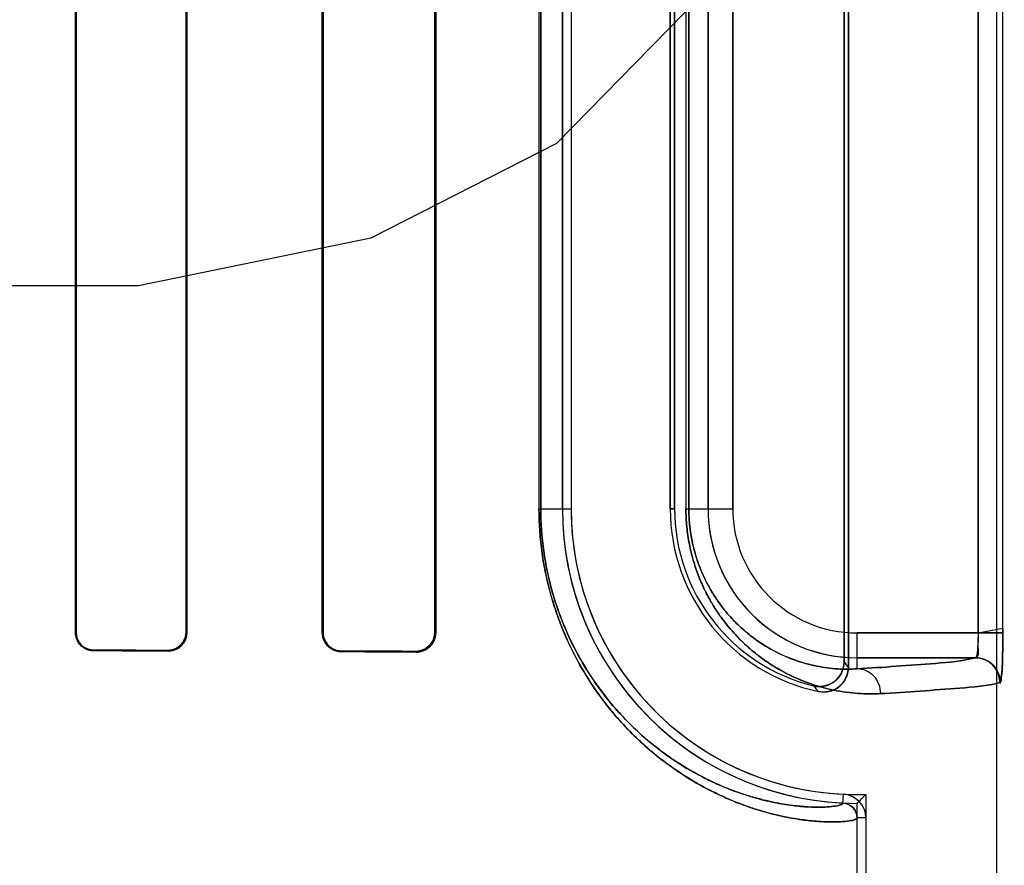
# Model space of a CAD drawing. Header units: millimetres. Extents: x 0 to 297, y 0 to 210.
# Tile 144 of 256: x 56.646 to 56.785, y 157.272 to 157.392. Entities that reach past the tile are written whole.
import ezdxf

# ---------------------------------------------------------------- set-up
doc = ezdxf.new("R2010")
doc.units = ezdxf.units.MM
doc.header["$LTSCALE"] = 16.335
doc.layers.get('0').update_dxf_attribs({"linetype": 'CONTINUOUS'})
for name, color, linetype in [('AXES_REF', 7, 'CONTINUOUS'), ('INTFCLR_1', 7, 'CONTINUOUS'), ('INTFCLR_72935', 7, 'CONTINUOUS')]:
    doc.layers.add(name, color=color, linetype=linetype)

msp = doc.modelspace()

# ---------------------------------------------------------------- linework, layer by layer
at = {"color": 7, "linetype": 'Continuous'}
for p, q in [((56.74841818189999, 157.4008795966), (56.72216820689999, 157.3740710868)), ((56.72216820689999, 157.3740710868), (56.69591819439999, 157.3606668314)), ((56.69591819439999, 157.3606668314), (56.6631057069, 157.3539647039)), ((56.6631057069, 157.3539647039), (56.6106056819, 157.3539647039))]:
    msp.add_line(p, q, dxfattribs=at)
for radius in [6.787079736, 6.7865, 6.743039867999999]:
    msp.add_circle((57.4637306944, 154.7114647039), radius, dxfattribs=at)
for radius, start, end in [(6.72, 278.2771290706, 261.7228709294), (6.874, 193.234383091, 36.7246116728)]:
    msp.add_arc((57.4637306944, 154.7114647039), radius, start, end, dxfattribs=at)
at = {"layer": 'AXES_REF', "color": 9, "linetype": 'Continuous'}
for radius in [6.191158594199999, 4.150003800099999]:
    msp.add_circle((57.4637306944, 154.7114647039), radius, dxfattribs=at)
at = {"layer": 'INTFCLR_1', "color": 6, "linetype": 'Continuous'}
for p, q in [((56.7843871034, 157.1614547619), (56.7843871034, 159.0304665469)), ((56.7633871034, 157.3000306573), (56.7633871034, 157.5128788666)), ((56.7627746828, 157.5121109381), (56.7627746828, 157.3007985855)), ((56.65419815, 157.3049547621), (56.65419815, 157.5079547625)), ((56.6542976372, 157.3049547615), (56.6542976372, 157.5079547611)), ((56.6698226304, 157.5079547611), (56.6698226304, 157.3049547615)), ((56.6699287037, 157.5079547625), (56.6699287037, 157.3049547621)), ((56.6890613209, 157.3049547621), (56.6890613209, 157.5079547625)), ((56.6891761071, 157.3049547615), (56.6891761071, 157.5079547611)), ((56.7049605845, 157.5079547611), (56.7049605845, 157.3049547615)), ((56.7050875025, 157.5079547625), (56.7050875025, 157.3049547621)), ((56.7229847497, 157.3224547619), (56.7229847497, 157.4904547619)), ((56.7242190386, 157.4904547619), (56.7242190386, 157.3224547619)), ((56.73821903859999, 157.4904547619), (56.73821903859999, 157.3224547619)), ((56.7388314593, 157.3224547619), (56.7388314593, 157.4904547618)), ((56.76462139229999, 157.1614547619), (56.76462139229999, 157.2787682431)), ((56.7658556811, 157.2787682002), (56.7658556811, 157.1614547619))]:
    msp.add_line(p, q, dxfattribs=at)
at = {"layer": 'INTFCLR_1', "color": 9, "linetype": 'Continuous'}
for p, q in [((56.7817209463, 157.5080153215), (56.7817209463, 157.3048942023)), ((56.7852172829, 157.3048942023), (56.7852172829, 157.5080153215)), ((56.7196804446, 157.4904547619), (56.7196804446, 157.3224547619)), ((56.7199386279, 157.3224547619), (56.7199386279, 157.4904547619)), ((56.7404431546, 157.4904547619), (56.7404431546, 157.3224547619)), ((56.7408521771, 157.3224547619), (56.7408521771, 157.4904547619)), ((56.7435613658, 157.3224547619), (56.7435613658, 157.4904547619)), ((56.74706083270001, 157.4904547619), (56.74706083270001, 157.3224547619)), ((56.7196804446, 157.3224547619), (56.7242190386, 157.3224547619)), ((56.73821903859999, 157.3224547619), (56.7388314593, 157.3224547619)), ((56.7404431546, 157.3224547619), (56.74706083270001, 157.3224547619)), ((56.65419815, 157.3049547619), (56.6542976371, 157.3049547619)), ((56.6698226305, 157.3049547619), (56.6699287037, 157.3049547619)), ((56.6890613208, 157.3049547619), (56.68917610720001, 157.3049547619)), ((56.7049605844, 157.3049547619), (56.7050875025, 157.3049547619)), ((56.76462139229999, 157.2998236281), (56.76462139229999, 157.3048942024)), ((56.76462139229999, 157.3048942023), (56.7852172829, 157.3048942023)), ((56.6567849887, 157.3024597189), (56.6567849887, 157.3023590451)), ((56.6672849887, 157.3023211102), (56.6672849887, 157.3024257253)), ((56.6917849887, 157.3023354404), (56.6917849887, 157.3022185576)), ((56.7022849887, 157.3021669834), (56.7022849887, 157.3022911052)), ((56.7813439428, 157.3013947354), (56.76462139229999, 157.3013947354)), ((56.7626222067, 157.2808661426), (56.7626814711, 157.2820990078)), ((56.7658556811, 157.2787681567), (56.76462139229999, 157.2787682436))]:
    msp.add_line(p, q, dxfattribs=at)
at = {"layer": 'INTFCLR_1', "color": 7, "linetype": 'Continuous'}
msp.add_lwpolyline([(56.7031378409, 157.3024273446), (56.70305031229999, 157.3023998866), (56.7029607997, 157.3023751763), (56.70286938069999, 157.3023533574), (56.70277619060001, 157.3023345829), (56.70268127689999, 157.3023189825), (56.702584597, 157.3023066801), (56.7024862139, 157.3022978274), (56.7023862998, 157.3022925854), (56.7022849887, 157.3022911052)], dxfattribs=at)
at = {"layer": 'INTFCLR_1', "color": 6, "linetype": 'Continuous'}
for centre, radius, start, end in [((56.76462139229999, 157.3224547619), 0.0416366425, 180, 267.247881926), ((56.76462139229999, 157.3224547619), 0.0404023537, 180.0000013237, 267.2478819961), ((56.76462139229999, 157.3224547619), 0.0264023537, 180.0000020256, 258.1110808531), ((56.76462139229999, 157.3224547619), 0.025789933, 180.0000001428, 256.164763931), ((56.76252121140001, 157.2787683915), 0.0033344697, 359.9959464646, 87.24521579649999), ((56.76252121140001, 157.2787683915), 0.0021001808, 359.9959649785, 87.244433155)]:
    msp.add_arc(centre, radius, start, end, dxfattribs=at)
at = {"layer": 'INTFCLR_1', "color": 9, "linetype": 'Continuous'}
for centre, radius, start, end in [((56.76462139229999, 157.3224547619), 0.0210600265, 180.0000000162, 269.999999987), ((56.76462139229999, 157.3224547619), 0.0175605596, 180.0000002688, 269.9999999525), ((56.8082907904, 157.3364693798), 0.0578283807, 218.0856592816, 219.058853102), ((56.80851268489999, 157.3425556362), 0.0674069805, 222.044051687, 222.9598197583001)]:
    msp.add_arc(centre, radius, start, end, dxfattribs=at)
at = {"layer": 'INTFCLR_1', "color": 6, "linetype": 'Continuous'}
for centre, major_axis, ratio, start_param, end_param in [((56.3995349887, 157.301454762), (0.3860864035, 0), 0.0034906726, 0.8044638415, 0.8415583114), ((56.3995349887, 157.301454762), (0.3650864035, 0), 0.0034906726, 0.7475038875, 0.7888979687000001), ((56.3995349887, 157.3014547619), (0.3860864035, 0), 0.0034906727, 0.6694696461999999, 0.7121557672), ((56.3995349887, 157.3014547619), (0.3650864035, 0), 0.0034906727, 0.5930216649, 0.642674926)]:
    msp.add_ellipse(centre, major_axis=major_axis, ratio=ratio, start_param=start_param, end_param=end_param, dxfattribs=at)
at = {"layer": 'INTFCLR_1', "color": 9, "linetype": 'Continuous'}
for points, knots in [([(56.7646213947, 157.2787682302), (56.7646214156, 157.2786711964), (56.7642786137, 157.2784778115), (56.7632461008, 157.2782740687), (56.7615081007, 157.2781608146), (56.759296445, 157.2782298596), (56.75696361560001, 157.2784565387), (56.7542053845, 157.2789235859), (56.7516474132, 157.2795640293), (56.7493967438, 157.280279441), (56.74683961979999, 157.2812228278), (56.7433869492, 157.2827993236), (56.7398809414, 157.2848871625), (56.7373567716, 157.2867142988), (56.7358276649, 157.2879393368), (56.7342145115, 157.2893260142), (56.7321719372, 157.2912874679), (56.7297568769, 157.2939978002), (56.7278144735, 157.2965894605), (56.7262991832, 157.2989275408), (56.7247503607, 157.3015954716), (56.7233433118, 157.3045328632), (56.7222918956, 157.3072983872), (56.7217250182, 157.3090168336), (56.7211860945, 157.3108384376), (56.72072462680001, 157.3127270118), (56.7203485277, 157.3146770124), (56.7198631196, 157.317748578), (56.7196804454, 157.3203606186), (56.7196804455, 157.3224547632)], [0, 0, 0, 0, 0.004125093, 0.0132564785, 0.0482716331, 0.0750900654, 0.1080986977, 0.1475742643, 0.1940030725, 0.220035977, 0.2479478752, 0.309834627, 0.3811008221, 0.4210070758, 0.4422222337, 0.4643790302, 0.5114245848, 0.5624876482, 0.6185464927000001, 0.6489140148, 0.6808923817, 0.7496495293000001, 0.7870559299, 0.8066095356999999, 0.8265636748, 0.8678037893, 0.8891910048, 0.9109738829, 1, 1, 1, 1]), ([(56.76262220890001, 157.2808661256), (56.7626225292, 157.2807716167), (56.762304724, 157.2805752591), (56.7613157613, 157.2803680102), (56.75967326, 157.2802469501), (56.7575731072, 157.2803015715), (56.7553606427, 157.2805079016), (56.7527430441, 157.2809437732), (56.7503152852, 157.2815471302), (56.7481787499, 157.2822236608), (56.7457503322, 157.2831176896), (56.7424705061, 157.2846150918), (56.7391402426, 157.2866013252), (56.7367425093, 157.2883409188), (56.7352895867, 157.2895079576), (56.733756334, 157.2908296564), (56.7318147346, 157.2926999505), (56.7295190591, 157.2952851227), (56.7276727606, 157.2977576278), (56.72623230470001, 157.2999886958), (56.7247594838, 157.3025356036), (56.7234216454, 157.3053399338), (56.7222633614, 157.3083990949), (56.72147428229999, 157.3109338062), (56.72093165, 157.3131640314), (56.7205739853, 157.3150263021), (56.72011232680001, 157.3179600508), (56.7199386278, 157.3204546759), (56.7199386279, 157.3224547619)], [0, 0, 0, 0, 0.0042205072, 0.0133546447, 0.0482658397, 0.0749773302, 0.107855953, 0.147184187, 0.1934547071, 0.2194070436, 0.2472394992, 0.3089771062, 0.3801211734, 0.4199834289, 0.4411824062, 0.463327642, 0.5103666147, 0.5614497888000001, 0.6175621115, 0.6479715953, 0.6800034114, 0.7489049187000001, 0.7864046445, 0.8260157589, 0.8673774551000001, 0.8888305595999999, 0.9106821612, 1, 1, 1, 1]), ([(56.7679612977, 157.2963241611), (56.7669013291, 157.2962656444), (56.764681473, 157.2962813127), (56.76122437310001, 157.2967537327), (56.757517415, 157.2978011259), (56.7543411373, 157.2992578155), (56.75173721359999, 157.3008784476), (56.7500657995, 157.3021508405), (56.748731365, 157.3033341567), (56.7473423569, 157.3047045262), (56.7456270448, 157.3067139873), (56.74408450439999, 157.3090537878), (56.742945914, 157.3112342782), (56.7421358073, 157.3131202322), (56.7414339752, 157.3152064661), (56.7408837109, 157.3174784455), (56.740525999, 157.3199166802), (56.7404431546, 157.3215962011), (56.7404431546, 157.3224547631)], [0, 0, 0, 0, 0.0750536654, 0.156480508, 0.2459796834, 0.3464559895, 0.4023291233, 0.4625807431, 0.4947026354, 0.5283756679, 0.6004715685, 0.6810517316, 0.7259046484, 0.7742538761, 0.8260146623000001, 0.8813433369, 0.9392998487, 1, 1, 1, 1]), ([(56.76462139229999, 157.2998236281), (56.763711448, 157.2997653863), (56.761803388, 157.2997629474), (56.758827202, 157.3001513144), (56.7556303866, 157.3010404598), (56.752887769, 157.3022910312), (56.7506377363, 157.3036888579), (56.7488631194, 157.3050393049), (56.7470889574, 157.3067031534), (56.7453465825, 157.3087490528), (56.744010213, 157.3107829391), (56.7430232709, 157.3126794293), (56.74232069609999, 157.3143211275), (56.7417119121, 157.3161384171), (56.741234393, 157.3181181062), (56.7409240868, 157.3202426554), (56.7408521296, 157.3217064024), (56.7408521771, 157.3224547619)], [0, 0, 0, 0, 0.0744477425, 0.1553151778, 0.2443339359, 0.3444117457, 0.4002041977, 0.4603600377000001, 0.5261873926, 0.5984175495, 0.6792891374, 0.7242686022, 0.7728488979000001, 0.8249350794, 0.8805719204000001, 0.9388974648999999, 1, 1, 1, 1]), ([(56.76462139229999, 157.2998236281), (56.7683124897, 157.300029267), (56.7738755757, 157.3004642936), (56.7795064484, 157.3008923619), (56.7813439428, 157.3013947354)], [0, 0, 0, 0, 0.6599400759, 1, 1, 1, 1]), ([(56.7679612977, 157.2963241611), (56.7679568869, 157.2972098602), (56.7672769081, 157.2990274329), (56.7654785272, 157.2998189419), (56.76462139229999, 157.2998236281)], [0, 0, 0, 0, 0.508194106, 1, 1, 1, 1]), ([(56.78483683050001, 157.2978952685), (56.782981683, 157.2973926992), (56.777300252, 157.2969649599), (56.7716861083, 157.2965297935), (56.7679612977, 157.2963241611)], [0, 0, 0, 0, 0.3400295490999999, 1, 1, 1, 1])]:
    msp.add_open_spline(points, degree=3, knots=knots, dxfattribs=at)
at = {"layer": 'INTFCLR_1', "color": 6, "linetype": 'Continuous'}
for points, knots in [([(56.6567849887, 157.3023590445), (56.656265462, 157.3023608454), (56.6549184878, 157.3027623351), (56.65419815, 157.3041576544), (56.65419815, 157.3049547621)], [0, 0, 0, 0, 0.3945883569, 1, 1, 1, 1]), ([(56.6567849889, 157.3024597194), (56.6562663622, 157.3024613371), (56.6549667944, 157.3028662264), (56.6542976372, 157.3042062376), (56.6542976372, 157.3049547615)], [0, 0, 0, 0, 0.4092869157, 1, 1, 1, 1]), ([(56.6699287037, 157.3049547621), (56.6699287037, 157.3044508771), (56.66954908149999, 157.3030817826), (56.66812092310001, 157.3023179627), (56.6672849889, 157.3023211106)], [0, 0, 0, 0, 0.3760826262, 1, 1, 1, 1]), ([(56.6698226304, 157.3049547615), (56.6698226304, 157.3044490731), (56.6694363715, 157.303129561), (56.6680673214, 157.3024230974), (56.6672849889, 157.302425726)], [0, 0, 0, 0, 0.3926075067, 1, 1, 1, 1]), ([(56.6917849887, 157.3022185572), (56.6912804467, 157.3022209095), (56.6898711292, 157.3026016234), (56.6890613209, 157.3040756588), (56.6890613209, 157.3049547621)], [0, 0, 0, 0, 0.364649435, 1, 1, 1, 1]), ([(56.6917849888, 157.3023354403), (56.6913204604, 157.3023373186), (56.689974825, 157.3026830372), (56.6891761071, 157.3040959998), (56.6891761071, 157.3049547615)], [0, 0, 0, 0, 0.3510423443, 1, 1, 1, 1]), ([(56.7050875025, 157.3049547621), (56.7050875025, 157.3044730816), (56.70473621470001, 157.3030346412), (56.70321789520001, 157.3021621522), (56.7022849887, 157.3021669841)], [0, 0, 0, 0, 0.340506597, 1, 1, 1, 1]), ([(56.7627746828, 157.3007985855), (56.7627746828, 157.3002270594), (56.7624826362, 157.2990693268), (56.761048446, 157.297478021), (56.7593580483, 157.297190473), (56.75845422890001, 157.2974130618)], [0, 0, 0, 0, 0.2761842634, 0.5501881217, 1, 1, 1, 1]), ([(56.759182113, 157.2966187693), (56.7597303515, 157.2965033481), (56.7609025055, 157.2965444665), (56.7627328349, 157.2975768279), (56.7633871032, 157.2991191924), (56.7633871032, 157.3000306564)], [0, 0, 0, 0, 0.2757345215, 0.5514160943, 1, 1, 1, 1])]:
    msp.add_open_spline(points, degree=3, knots=knots, dxfattribs=at)
at = {"layer": 'INTFCLR_1', "color": 7, "linetype": 'Continuous'}
for points, knots in [([(56.7049605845, 157.3049547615), (56.7049607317, 157.3044915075), (56.704622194, 157.3031120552), (56.7031729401, 157.3023060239), (56.7022849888, 157.3022911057)], [0, 0, 0, 0, 0.3428132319, 1, 1, 1, 1]), ([(56.7817209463, 157.3048942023), (56.7817209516, 157.3046690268), (56.7817164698, 157.3037886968), (56.78163713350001, 157.3025572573), (56.7815561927, 157.3018018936), (56.7813887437, 157.3013208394), (56.7813015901, 157.3013725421)], [0, 0, 0, 0, 0.1877948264, 0.7473227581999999, 0.9154867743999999, 1, 1, 1, 1]), ([(56.7817209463, 157.3048942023), (56.7817209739, 157.3043084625), (56.7815283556, 157.3033699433), (56.7819299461, 157.3014745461), (56.7813439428, 157.3013947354)], [0, 0, 0, 0, 0.4975901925, 1, 1, 1, 1]), ([(56.7847939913, 157.2978509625), (56.7849318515, 157.2976867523), (56.78505492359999, 157.2991468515), (56.7851376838, 157.3000134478), (56.78520529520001, 157.302455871), (56.7852172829, 157.3040093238), (56.7852172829, 157.3048942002)], [0, 0, 0, 0, 0.0908190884, 0.3065073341, 0.6251820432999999, 1, 1, 1, 1]), ([(56.7852172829, 157.3048942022), (56.7852172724, 157.3042471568), (56.785210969, 157.3030027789), (56.7851698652, 157.3012587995), (56.785121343, 157.2995644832), (56.7849811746, 157.2984780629), (56.78483683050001, 157.2978952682)], [0, 0, 0, 0, 0.2764961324, 0.5316628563, 0.7456763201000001, 1, 1, 1, 1]), ([(56.7847939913, 157.2978509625), (56.78479717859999, 157.2985217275), (56.7844514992, 157.2997037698), (56.7831449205, 157.301023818), (56.7819676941, 157.3013757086), (56.7813015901, 157.3013725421)], [0, 0, 0, 0, 0.36929975, 0.6332664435, 1, 1, 1, 1]), ([(56.7813439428, 157.3013947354), (56.7822350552, 157.3013937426), (56.7840911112, 157.3006443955), (56.7848358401, 157.2987875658), (56.78483683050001, 157.2978952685)], [0, 0, 0, 0, 0.4996677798, 1, 1, 1, 1])]:
    msp.add_open_spline(points, degree=3, knots=knots, dxfattribs=at)
at = {"layer": 'INTFCLR_72935', "color": 6, "linetype": 'Continuous'}
for p, q in [((56.7843871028, 157.1614547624), (56.7843871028, 159.0304783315)), ((56.7633871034, 157.5128788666), (56.7633871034, 157.3000306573)), ((56.7627746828, 157.3007985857), (56.7627746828, 157.5121109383)), ((56.6541981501, 157.5079547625), (56.6541981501, 157.3049547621)), ((56.654297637, 157.5079547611), (56.654297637, 157.3049547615)), ((56.6698226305, 157.3049547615), (56.6698226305, 157.5079547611)), ((56.6699287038, 157.3049547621), (56.6699287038, 157.5079547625)), ((56.6890613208, 157.5079547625), (56.6890613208, 157.3049547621)), ((56.68917610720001, 157.5079547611), (56.68917610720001, 157.3049547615)), ((56.7049605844, 157.3049547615), (56.7049605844, 157.5079547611)), ((56.7050875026, 157.3049547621), (56.7050875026, 157.5079547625)), ((56.7229847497, 157.4904547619), (56.7229847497, 157.3224547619)), ((56.7242190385, 157.490454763), (56.7242190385, 157.322454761)), ((56.73821903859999, 157.3224547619), (56.73821903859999, 157.4904547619)), ((56.7388314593, 157.490454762), (56.7388314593, 157.3224547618)), ((56.7658556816, 157.2820712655), (56.7658556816, 157.1614547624)), ((56.76462139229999, 157.1614547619), (56.76462139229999, 157.2808181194))]:
    msp.add_line(p, q, dxfattribs=at)
at = {"layer": 'INTFCLR_72935', "color": 9, "linetype": 'Continuous'}
for p, q in [((56.7817209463, 157.3048942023), (56.7817209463, 157.5080153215)), ((56.7852172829, 157.3048942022), (56.7852172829, 157.5080153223)), ((56.7196804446, 157.4904547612), (56.7196804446, 157.3224547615)), ((56.7199386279, 157.4904547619), (56.7199386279, 157.3224547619)), ((56.7404431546, 157.4904547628), (56.7404431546, 157.3224547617)), ((56.7408521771, 157.4904547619), (56.7408521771, 157.3224547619)), ((56.7435613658, 157.4904547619), (56.7435613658, 157.3224547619)), ((56.74706083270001, 157.3224547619), (56.74706083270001, 157.4904547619)), ((56.7196804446, 157.3224547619), (56.7242190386, 157.3224547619)), ((56.7388314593, 157.3224547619), (56.73821903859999, 157.3224547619)), ((56.7404431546, 157.3224547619), (56.74706083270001, 157.3224547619)), ((56.6542976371, 157.3049547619), (56.65419815, 157.3049547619)), ((56.6699287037, 157.3049547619), (56.6698226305, 157.3049547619)), ((56.68917610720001, 157.3049547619), (56.6890613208, 157.3049547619)), ((56.7050875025, 157.3049547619), (56.7049605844, 157.3049547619)), ((56.76462139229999, 157.2998236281), (56.76462139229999, 157.3048942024)), ((56.7817209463, 157.3048942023), (56.76462139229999, 157.3048942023)), ((56.6567849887, 157.3023590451), (56.6567849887, 157.3024597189)), ((56.6672849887, 157.3024257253), (56.6672849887, 157.3023211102)), ((56.6917849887, 157.3022185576), (56.6917849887, 157.3023354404)), ((56.7022849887, 157.3022911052), (56.7022849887, 157.3021669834)), ((56.76462139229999, 157.3013947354), (56.7813439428, 157.3013947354))]:
    msp.add_line(p, q, dxfattribs=at)
at = {"layer": 'INTFCLR_72935', "color": 7, "linetype": 'Continuous'}
for p, q in [((56.7817209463, 157.3048942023), (56.78521879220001, 157.3055704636)), ((56.7852172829, 157.3048942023), (56.7817209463, 157.3048942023))]:
    msp.add_line(p, q, dxfattribs=at)
for points in [[(56.6681568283, 157.3024661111), (56.6680671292, 157.3024368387), (56.6679754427, 157.3024105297), (56.6678818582, 157.3023873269), (56.6677865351, 157.3023673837), (56.6676895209, 157.3023508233), (56.6675907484, 157.3023377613), (56.6674902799, 157.3023283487), (56.6673883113, 157.3023227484), (56.6672849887, 157.3023211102)], [(56.7022849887, 157.3022911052), (56.7023803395, 157.3022923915), (56.7024765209, 157.3022971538), (56.7025734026, 157.3023054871), (56.70267161, 157.3023175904), (56.7027702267, 157.3023334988), (56.702866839, 157.3023527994), (56.7029605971, 157.3023751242), (56.7030521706, 157.3024004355), (56.7031414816, 157.3024285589)], [(56.7031542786, 157.30230122), (56.7030680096, 157.3022749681), (56.70297930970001, 157.3022511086), (56.7028882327, 157.3022298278), (56.702795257, 157.3022113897), (56.70270005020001, 157.3021958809), (56.7026014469, 157.3021833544), (56.70249911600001, 157.3021741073), (56.7023935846, 157.3021685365), (56.7022849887, 157.3021669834)]]:
    msp.add_lwpolyline(points, dxfattribs=at)
at = {"layer": 'INTFCLR_72935', "color": 6, "linetype": 'Continuous'}
for centre, radius, start, end in [((56.76462139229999, 157.3224547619), 0.0416366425, 180, 270), ((56.76462139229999, 157.3224547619), 0.0404023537, 180.0000013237, 271.7506546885), ((56.76462139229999, 157.3224547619), 0.0264023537, 180.0000020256, 258.1110808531), ((56.76462139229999, 157.3224547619), 0.025789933, 180.0000002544, 256.1647639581), ((56.68321242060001, 157.3622364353), 0.1151362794, 314.9967119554, 315.8720262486)]:
    msp.add_arc(centre, radius, start, end, dxfattribs=at)
at = {"layer": 'INTFCLR_72935', "color": 9, "linetype": 'Continuous'}
for centre, radius, start, end in [((56.76462139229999, 157.3224547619), 0.0210600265, 180, 270.000000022), ((56.76462139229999, 157.3224547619), 0.0175605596, 180.0000002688, 269.9999999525), ((56.8082908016, 157.3364693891), 0.0578283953, 218.0856596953, 219.0588532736), ((56.8085127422, 157.3425556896), 0.0674070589, 222.044052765, 222.9598197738)]:
    msp.add_arc(centre, radius, start, end, dxfattribs=at)
at = {"layer": 'INTFCLR_72935', "color": 6, "linetype": 'Continuous'}
for centre, major_axis, ratio, start_param, end_param in [((56.3995349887, 157.301454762), (0.3860864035, 0), 0.0034906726, 0.8044638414, 0.8415583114), ((56.3995349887, 157.301454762), (0.3650864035, 0), 0.0034906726, 0.7475038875, 0.7888979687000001), ((56.3995349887, 157.3014547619), (0.3860864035, 0), 0.0034906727, 0.6694696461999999, 0.7121557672), ((56.3995349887, 157.3014547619), (0.3650864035, 0), 0.0034906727, 0.5930216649, 0.642674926)]:
    msp.add_ellipse(centre, major_axis=major_axis, ratio=ratio, start_param=start_param, end_param=end_param, dxfattribs=at)
at = {"layer": 'INTFCLR_72935', "color": 9, "linetype": 'Continuous'}
for points, knots in [([(56.7196804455, 157.3224547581), (56.7196804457, 157.3203629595), (56.7198627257, 157.3177536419), (56.7203469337, 157.3146863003), (56.7207215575, 157.3127415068), (56.7212892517, 157.3104140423), (56.7221153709, 157.3077655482), (56.7233288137, 157.3045667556), (56.7247305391, 157.3016340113), (56.72627368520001, 157.2989692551), (56.72778878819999, 157.2966255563), (56.7293840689, 157.2944931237), (56.7310328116, 157.2925655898), (56.7326087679, 157.2908682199), (56.7352406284, 157.2883401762), (56.7389872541, 157.2854209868), (56.7427646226, 157.2831687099), (56.74559379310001, 157.2817914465), (56.7481106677, 157.2807222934), (56.7510190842, 157.2797207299), (56.7542229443, 157.2789195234), (56.7569910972, 157.2784526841), (56.75932801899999, 157.278227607), (56.76153340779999, 157.2781614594), (56.7632595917, 157.2782759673), (56.7642843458, 157.2784796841), (56.76462141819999, 157.2786723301), (56.764621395, 157.2787682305)], [0, 0, 0, 0, 0.0889297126, 0.1106979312, 0.1320162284, 0.1731128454, 0.2124730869, 0.2498857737, 0.3184953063, 0.3503447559, 0.3807559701, 0.4371029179, 0.4633859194, 0.4885674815, 0.5355457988, 0.6184007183, 0.6898544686, 0.7220801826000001, 0.7521192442, 0.8060667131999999, 0.8526634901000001, 0.8923374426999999, 0.9253922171, 0.9521387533, 0.9869002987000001, 0.9959229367, 1, 1, 1, 1]), ([(56.7199386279, 157.3224547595), (56.7199386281, 157.3204569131), (56.7201119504, 157.3179648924), (56.7205724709, 157.3150351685), (56.7209287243, 157.313177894), (56.7214685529, 157.3109552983), (56.72225413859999, 157.3084262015), (56.72340787, 157.3053722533), (56.7247406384, 157.3025723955), (56.7262080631, 157.3000285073), (56.7276483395, 157.2977920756), (56.7291648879, 157.295757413), (56.7307323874, 157.293918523), (56.7322301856, 157.2922999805), (56.7347307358, 157.2898905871), (56.7382903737, 157.2871097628), (56.7418798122, 157.2849662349), (56.7445674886, 157.2836574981), (56.7469573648, 157.2826430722), (56.7497185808, 157.281694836), (56.75275970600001, 157.2809399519), (56.7553867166, 157.2805043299), (56.7576030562, 157.2802995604), (56.75969725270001, 157.2802477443), (56.7613286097, 157.280369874), (56.762310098, 157.2805772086), (56.7626225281, 157.2807726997), (56.7626222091, 157.2808661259)], [0, 0, 0, 0, 0.0892207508, 0.1110575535, 0.1324414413, 0.1736590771, 0.2131269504, 0.2506329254, 0.3193864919, 0.3512892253, 0.381742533, 0.4381432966, 0.4644401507, 0.4896280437, 0.5365996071, 0.6193826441, 0.6907139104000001, 0.7228668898, 0.7528287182, 0.8066156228, 0.8530532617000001, 0.8925788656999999, 0.9255032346, 0.9521430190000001, 0.986801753, 0.9958277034, 1, 1, 1, 1]), ([(56.7404431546, 157.3224547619), (56.7404431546, 157.3216055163), (56.7405249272, 157.3199294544), (56.7408797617, 157.317498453), (56.7414288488, 157.3152250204), (56.74212610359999, 157.3131461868), (56.7429313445, 157.3112655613), (56.7438119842, 157.3095729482), (56.7447461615, 157.308049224), (56.7460035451, 157.3062730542), (56.7476339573, 157.3043627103), (56.74967916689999, 157.3024461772), (56.75172095, 157.3008899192), (56.7543177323, 157.2992707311), (56.757488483, 157.2978117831), (56.7606547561, 157.296913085), (56.7630496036, 157.2965040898), (56.7652620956, 157.2962773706), (56.7668987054, 157.2962654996), (56.7679612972, 157.2963241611)], [0, 0, 0, 0, 0.0600375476, 0.1184073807, 0.1734336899, 0.2251567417, 0.2732358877, 0.317912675, 0.3599266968, 0.3994875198, 0.4716710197, 0.5370331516, 0.5972817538, 0.6528632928, 0.7531314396, 0.8428522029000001, 0.8846845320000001, 0.924765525, 1, 1, 1, 1]), ([(56.7408521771, 157.3224547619), (56.74085216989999, 157.3217145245), (56.7409231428, 157.3202537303), (56.7412310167, 157.3181352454), (56.7417074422, 157.3161545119), (56.7423122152, 157.3143440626), (56.74301061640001, 157.3127067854), (56.74377431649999, 157.3112337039), (56.7445842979, 157.3099082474), (56.7456739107, 157.3083647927), (56.7470860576, 157.3067064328), (56.74885673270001, 157.3050451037), (56.7506236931, 157.3036987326), (56.7528675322, 157.3023021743), (56.7556054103, 157.3010496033), (56.7583367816, 157.3002862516), (56.7603999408, 157.2999460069), (56.76230277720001, 157.2997636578), (56.7637091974, 157.2997652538), (56.76462139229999, 157.2998236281)], [0, 0, 0, 0, 0.0604339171, 0.1191792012, 0.1745255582, 0.226533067, 0.2748338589, 0.3197007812, 0.3618819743, 0.4015493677, 0.4738586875, 0.5392604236, 0.5994174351, 0.6549168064, 0.7547846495, 0.8440250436, 0.8855731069, 0.9253749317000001, 1, 1, 1, 1]), ([(56.7813439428, 157.3013947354), (56.7795064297, 157.3008924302), (56.7738755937, 157.300464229), (56.7683124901, 157.3000292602), (56.76462139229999, 157.2998236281)], [0, 0, 0, 0, 0.3400599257, 1, 1, 1, 1]), ([(56.7679612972, 157.2963241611), (56.7679568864, 157.2972098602), (56.7672769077, 157.2990274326), (56.7654785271, 157.2998189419), (56.76462139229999, 157.2998236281)], [0, 0, 0, 0, 0.5081941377, 1, 1, 1, 1]), ([(56.7679612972, 157.2963241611), (56.771686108, 157.2965297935), (56.7773002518, 157.2969649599), (56.782981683, 157.2973926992), (56.78483683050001, 157.2978952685)], [0, 0, 0, 0, 0.6599704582, 1, 1, 1, 1])]:
    msp.add_open_spline(points, degree=3, knots=knots, dxfattribs=at)
at = {"layer": 'INTFCLR_72935', "color": 7, "linetype": 'Continuous'}
for points, knots in [([(56.78521879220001, 157.3055704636), (56.78522080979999, 157.3051196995), (56.7852157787, 157.3040101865), (56.7852011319, 157.3025016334), (56.7851674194, 157.3010870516), (56.7851127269, 157.2998395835), (56.7850663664, 157.2987869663), (56.7849423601, 157.2981564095), (56.784893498, 157.2979106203), (56.78483683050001, 157.2978952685)], [0, 0, 0, 0, 0.1753970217, 0.4315905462, 0.5876692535, 0.7243269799, 0.9227195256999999, 0.9771554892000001, 1, 1, 1, 1]), ([(56.6672849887, 157.3023211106), (56.6678240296, 157.3023246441), (56.669200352, 157.3027257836), (56.6699342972, 157.3041514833), (56.6699287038, 157.3049547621)], [0, 0, 0, 0, 0.4015735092, 1, 1, 1, 1]), ([(56.7022849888, 157.3021669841), (56.70276113, 157.3021723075), (56.7041987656, 157.302496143), (56.70509100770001, 157.3040170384), (56.7050875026, 157.3049547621)], [0, 0, 0, 0, 0.336778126, 1, 1, 1, 1]), ([(56.7022849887, 157.3022911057), (56.7027861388, 157.3022980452), (56.7041695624, 157.3026511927), (56.70496479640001, 157.3041011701), (56.7049605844, 157.3049547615)], [0, 0, 0, 0, 0.369942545, 1, 1, 1, 1]), ([(56.78483683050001, 157.2978952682), (56.7849812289, 157.2984785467), (56.7851214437, 157.2995658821), (56.7851699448, 157.3012614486), (56.78521098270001, 157.3030049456), (56.7852172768, 157.3042484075), (56.7852172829, 157.3048942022)], [0, 0, 0, 0, 0.2545299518, 0.46872787, 0.7240380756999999, 1, 1, 1, 1])]:
    msp.add_open_spline(points, degree=3, knots=knots, dxfattribs=at)
at = {"layer": 'INTFCLR_72935', "color": 6, "linetype": 'Continuous'}
for points, knots in [([(56.6567849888, 157.3023590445), (56.65625713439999, 157.3023608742), (56.6549080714, 157.3027704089), (56.6541981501, 157.3041653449), (56.6541981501, 157.3049547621)], [0, 0, 0, 0, 0.4007194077, 1, 1, 1, 1]), ([(56.654297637, 157.3049547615), (56.654297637, 157.3044478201), (56.65468653, 157.3031495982), (56.6560255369, 157.3024620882), (56.6567849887, 157.3024597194)], [0, 0, 0, 0, 0.4003021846, 1, 1, 1, 1]), ([(56.6672849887, 157.302425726), (56.667798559, 157.3024240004), (56.6691208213, 157.3028144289), (56.6698226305, 157.3041798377), (56.6698226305, 157.3049547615)], [0, 0, 0, 0, 0.398583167, 1, 1, 1, 1]), ([(56.6917849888, 157.3022185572), (56.6912698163, 157.302220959), (56.6898581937, 157.3026123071), (56.6890613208, 157.3040853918), (56.6890613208, 157.3049547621)], [0, 0, 0, 0, 0.3720910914, 1, 1, 1, 1]), ([(56.68917610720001, 157.3049547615), (56.68917610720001, 157.3044600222), (56.6895460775, 157.3031060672), (56.6909537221, 157.3023388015), (56.6917849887, 157.3023354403)], [0, 0, 0, 0, 0.373102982, 1, 1, 1, 1]), ([(56.7817209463, 157.3048942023), (56.78172294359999, 157.3046768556), (56.78172701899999, 157.3037776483), (56.78164524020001, 157.3025613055), (56.7815783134, 157.3017516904), (56.7814161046, 157.3013702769), (56.7813439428, 157.3013947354)], [0, 0, 0, 0, 0.1826563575, 0.7651859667, 0.9359698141, 1, 1, 1, 1]), ([(56.78483683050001, 157.2978952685), (56.7848358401, 157.2987875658), (56.7840911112, 157.3006443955), (56.7822350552, 157.3013937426), (56.7813439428, 157.3013947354)], [0, 0, 0, 0, 0.5003322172, 1, 1, 1, 1]), ([(56.75845422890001, 157.2974130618), (56.7590091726, 157.2972763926), (56.7602031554, 157.2972831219), (56.7620912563, 157.2982951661), (56.7627746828, 157.2998677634), (56.7627746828, 157.3007985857)], [0, 0, 0, 0, 0.2761837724, 0.5501894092, 1, 1, 1, 1]), ([(56.7633871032, 157.3000306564), (56.7633871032, 157.2994703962), (56.76310538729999, 157.2983318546), (56.7617180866, 157.2967534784), (56.7600740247, 157.2964309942), (56.759182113, 157.2966187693)], [0, 0, 0, 0, 0.275736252, 0.5514163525, 1, 1, 1, 1]), ([(56.7626222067, 157.2808661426), (56.763137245, 157.2808413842), (56.764196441, 157.2803750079), (56.7646213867, 157.2792930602), (56.76462139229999, 157.2787682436)], [0, 0, 0, 0, 0.4955867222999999, 1, 1, 1, 1])]:
    msp.add_open_spline(points, degree=3, knots=knots, dxfattribs=at)

doc.saveas('drawing.dxf')
